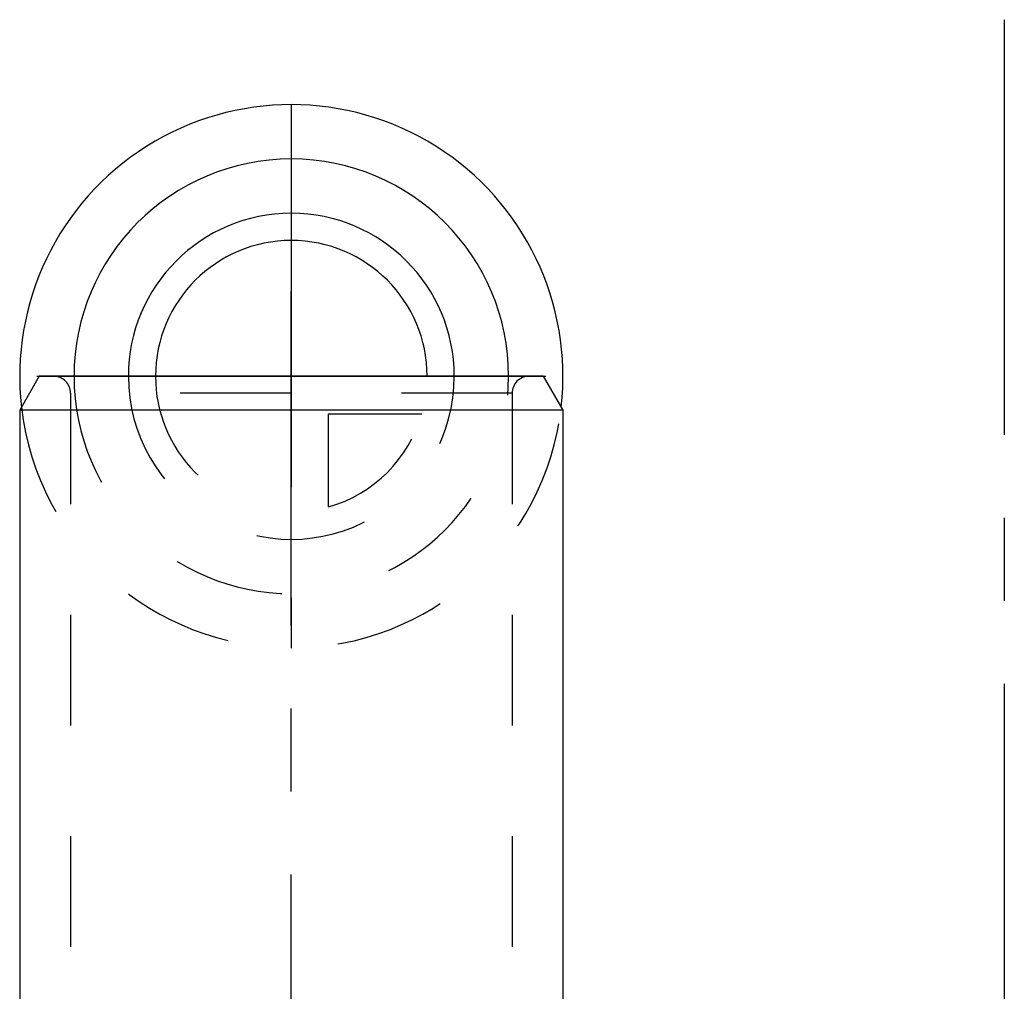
# Model space of a CAD drawing. Header units: millimetres. Extents: x 400 to 600, y 368 to 632.
# Tile 7 of 7: x 442 to 500, y 575 to 632. Entities that reach past the tile are written whole.
import ezdxf

# ---------------------------------------------------------------- set-up
doc = ezdxf.new("R2010")
doc.units = ezdxf.units.MM
doc.header["$LTSCALE"] = 65.185185
doc.linetypes.add('CENTER', pattern=[0.6, 0.375, -0.075, 0.075, -0.075])
doc.linetypes.add('HIDDEN', pattern=[0.2, 0.1, -0.1])
for name, color, linetype in [('ACHSEN_S', 7, 'CONTINUOUS'), ('FASEN', 7, 'CONTINUOUS'), ('FLAECHEN', 7, 'CONTINUOUS'), ('KONST.EL_MIT_GEO', 7, 'CONTINUOUS'), ('KURVEN', 7, 'CONTINUOUS')]:
    doc.layers.add(name, color=color, linetype=linetype)

msp = doc.modelspace()

# ---------------------------------------------------------------- linework, layer by layer
at = {"layer": 'ACHSEN_S', "color": 2, "linetype": 'CENTER'}
msp.add_line((500, 631.75), (500, 368.25), dxfattribs=at)
at = {"layer": 'FASEN', "color": 7, "linetype": 'Continuous'}
for p, q in [((443.155, 610.75), (442, 608.75)), ((472.845, 610.75), (443.155, 610.75)), ((472.845, 610.75), (474, 608.75)), ((474, 608.75), (442, 608.75))]:
    msp.add_line(p, q, dxfattribs=at)
at = {"layer": 'FLAECHEN', "color": 2, "linetype": 'CENTER'}
msp.add_line((458, 478.75), (458, 615.75), dxfattribs=at)
at = {"layer": 'FLAECHEN', "color": 8, "linetype": 'HIDDEN'}
for p, q in [((445, 609.75), (445, 495.75)), ((471, 609.75), (471, 495.75))]:
    msp.add_line(p, q, dxfattribs=at)
at = {"layer": 'FLAECHEN', "color": 7, "linetype": 'Continuous'}
for p, q in [((442, 608.75), (442, 484.809)), ((474, 608.75), (474, 485.35))]:
    msp.add_line(p, q, dxfattribs=at)
at = {"layer": 'KONST.EL_MIT_GEO', "color": 8, "linetype": 'HIDDEN'}
for p, q in [((472, 610.75), (444, 610.75)), ((471, 609.75), (445, 609.75))]:
    msp.add_line(p, q, dxfattribs=at)
for centre, start, end in [((444, 609.75), 0, 90), ((472, 609.75), 90, 180)]:
    msp.add_arc(centre, 1, start, end, dxfattribs=at)
at = {"layer": 'KURVEN', "color": 40, "linetype": 'Continuous'}
for p, q in [((458, 626.75), (458, 610.75)), ((443.003, 610.75), (472.997, 610.75))]:
    msp.add_line(p, q, dxfattribs=at)
at = {"layer": 'KURVEN', "color": 8, "linetype": 'HIDDEN'}
for p, q in [((458, 610.75), (458, 594.75)), ((460.2, 603.058), (460.2, 608.55)), ((460.2, 608.55), (465.692, 608.55))]:
    msp.add_line(p, q, dxfattribs=at)
at = {"layer": 'KURVEN', "color": 40, "linetype": 'Continuous'}
for radius, start, end in [(16, 353.47951, 186.52049), (12.8, 0, 180), (9.6, 0, 179.99993), (8, 0, 179.99993)]:
    msp.add_arc((458, 610.75), radius, start, end, dxfattribs=at)
at = {"layer": 'KURVEN', "color": 8, "linetype": 'HIDDEN'}
for radius, start, end in [(12.8, 180, 360), (9.6, 179.99993, 360), (8, 179.99993, 270), (16, 186.52049, 353.47951), (8, 285.96201, 344.03799)]:
    msp.add_arc((458, 610.75), radius, start, end, dxfattribs=at)

doc.saveas('drawing.dxf')
